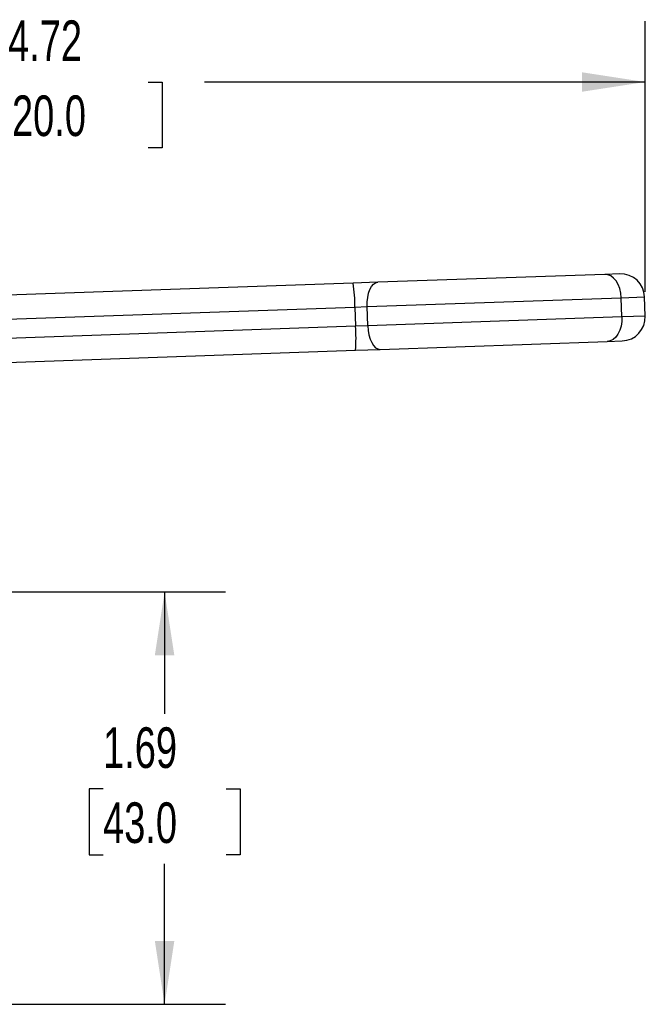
# Model space of a CAD drawing. Header units: inches. Extents: x 0.5 to 21.5, y 0.5 to 16.5.
# Tile 5 of 11: x 7.8 to 10.3, y 5.6 to 9.6. Entities that reach past the tile are written whole.
import ezdxf

# ---------------------------------------------------------------- set-up
doc = ezdxf.new("R2010")
doc.units = ezdxf.units.IN
doc.header["$LTSCALE"] = 2
doc.header["$MEASUREMENT"] = 0
doc.linetypes.add('SLD-Solid', pattern=[0])
doc.layers.add('DIMENSIONS', color=140, linetype='SLD-Solid', lineweight=25)
doc.styles.add('SLDTEXTSTYLE0', font='TXT', dxfattribs={"width": 0.7})
doc.dimstyles.new('SLDDIMSTYLE0', dxfattribs={"dimtxt": 0.169922, "dimasz": 0.26, "dimexe": 0, "dimexo": 0.0625, "dimgap": 0.04248, "dimtad": 0, "dimtih": 1, "dimtoh": 1, "dimrnd": 1e-09, "dimzin": 12, "dimdsep": 46, "dimtxsty": 'SLDTEXTSTYLE0', "dimsah": 1, "dimcen": 0.09, "dimadec": 0, "dimazin": 3, "dimtfac": 1, "dimtofl": 0, "dimtmove": 0, "dimatfit": 3, "dimfxl": 0, "dimfrac": 2, "dimtolj": 1, "dimtzin": 12, "dimarcsym": 0})

# ---------------------------------------------------------------- blocks, each defined once
blk = doc.blocks.new('_D')
at = {"layer": 'DIMENSIONS'}
for p, q in [((5.6112, 8.3217), (5.6112, 9.5907)), ((10.336, 8.4796), (10.336, 9.5907)), ((5.6112, 9.3407), (7.4202, 9.3407)), ((7.6505, 9.3407), (7.5934, 9.3407)), ((7.5934, 9.3407), (7.5934, 9.0707)), ((8.2967, 9.3407), (8.3538, 9.3407)), ((8.3538, 9.3407), (8.3538, 9.0707)), ((10.336, 9.3407), (8.527, 9.3407)), ((7.5934, 9.0707), (7.6505, 9.0707)), ((8.3538, 9.0707), (8.2967, 9.0707))]:
    blk.add_line(p, q, dxfattribs=at)
for points in [[(5.6112, 9.3407), (5.8712, 9.3007), (5.8712, 9.3807)], [(10.336, 9.3407), (10.076, 9.3807), (10.076, 9.3007)]]:
    blk.add_solid(points, dxfattribs=at)
at = {"layer": 'DIMENSIONS', "char_height": 0.16667, "attachment_point": 1, "style": 'SLDTEXTSTYLE0'}
for s, insert in [('4.72', (7.7211, 9.5936)), ('120.0', (7.6505, 9.2855))]:
    blk.add_mtext(s, dxfattribs=dict(at, insert=insert))
blk = doc.blocks.new('_D_3')
at = {"layer": 'DIMENSIONS'}
for p, q in [((7.2423, 7.2473), (8.6134, 7.2473)), ((8.3634, 7.2473), (8.3634, 6.7466)), ((8.1109, 6.4385), (8.0539, 6.4385)), ((8.0539, 6.4385), (8.0539, 6.1685)), ((8.6159, 6.4385), (8.6729, 6.4385)), ((8.6729, 6.4385), (8.6729, 6.1685)), ((8.0539, 6.1685), (8.1109, 6.1685)), ((8.6729, 6.1685), (8.6159, 6.1685)), ((8.3634, 5.5543), (8.3634, 6.1304)), ((7.2423, 5.5543), (8.6134, 5.5543))]:
    blk.add_line(p, q, dxfattribs=at)
for points in [[(8.3634, 7.2473), (8.3234, 6.9873), (8.4034, 6.9873)], [(8.3634, 5.5543), (8.4034, 5.8143), (8.3234, 5.8143)]]:
    blk.add_solid(points, dxfattribs=at)
at = {"layer": 'DIMENSIONS', "char_height": 0.16667, "attachment_point": 1, "style": 'SLDTEXTSTYLE0'}
for s, insert in [('1.69', (8.1109, 6.6914)), ('43.0', (8.1109, 6.3833))]:
    blk.add_mtext(s, dxfattribs=dict(at, insert=insert))

msp = doc.modelspace()

# ---------------------------------------------------------------- linework, layer by layer
for p, q in [((10.17, 8.5511), (9.2379, 8.5186)), ((10.2314, 8.5533), (10.17, 8.5511)), ((9.1376, 8.5151), (6.828, 8.4344)), ((9.2379, 8.5186), (9.1376, 8.5151)), ((9.1946, 8.4186), (10.2376, 8.455)), ((10.2376, 8.455), (10.3332, 8.4583)), ((10.2404, 8.3763), (10.2376, 8.455)), ((10.336, 8.3796), (10.3332, 8.4583)), ((6.8314, 8.336), (9.1445, 8.4168)), ((9.1445, 8.4168), (9.1946, 8.4186)), ((9.1445, 8.4168), (9.1472, 8.3381)), ((9.1974, 8.3399), (9.1946, 8.4186)), ((10.2404, 8.3763), (9.1974, 8.3399)), ((10.336, 8.3796), (10.2404, 8.3763)), ((9.1472, 8.3381), (6.8342, 8.2574)), ((9.1974, 8.3399), (9.1472, 8.3381)), ((9.2475, 8.2431), (10.1796, 8.2757)), ((10.1796, 8.2757), (10.2411, 8.2778)), ((6.8376, 8.159), (9.1472, 8.2396)), ((9.1472, 8.2396), (9.2475, 8.2431))]:
    msp.add_line(p, q)
at = {"flags": 128}
for points in [[(10.2376, 8.455), (10.2357, 8.4741), (10.2314, 8.4925), (10.2249, 8.5093), (10.2164, 8.5239), (10.2062, 8.5358), (10.1948, 8.5445), (10.1826, 8.5497), (10.17, 8.5511)], [(9.1946, 8.4186), (9.1948, 8.4378), (9.1968, 8.4563), (9.2006, 8.4735), (9.2059, 8.4886), (9.2125, 8.5011), (9.2203, 8.5105), (9.2289, 8.5164), (9.2379, 8.5186)], [(10.2404, 8.3763), (10.2398, 8.3571), (10.2368, 8.3385), (10.2314, 8.3213), (10.224, 8.3061), (10.2147, 8.2935), (10.2039, 8.284), (10.192, 8.278), (10.1796, 8.2757)], [(9.1974, 8.3399), (9.1989, 8.3207), (9.2022, 8.3024), (9.2071, 8.2855), (9.2135, 8.2708), (9.221, 8.2588), (9.2294, 8.25), (9.2383, 8.2447), (9.2475, 8.2431)]]:
    msp.add_lwpolyline(points, dxfattribs=at)
for centre, radius, start, end in [((10.2349, 8.4549), 0.0984, 2, 92), ((8.4283, 8.4164), 0.7162, 0.0334, 7.9185), ((10.2376, 8.3762), 0.0984, 272, 2), ((8.4327, 8.2886), 0.7162, 356.0815, 3.9666)]:
    msp.add_arc(centre, radius, start, end)

# ---------------------------------------------------------------- dimensions: what is measured, and where the dimension line sits
at = {"layer": 'DIMENSIONS'}
dim = msp.add_linear_dim(base=(10.336, 9.3407), p1=(5.6112, 8.2217), p2=(10.336, 8.3796), dimstyle='SLDDIMSTYLE0', dxfattribs=at)
dim.commit()
dim.dimension.update_dxf_attribs({"geometry": '_D', "text_midpoint": (7.9736, 9.3407), "dimtype": 160})
dim = msp.add_linear_dim(base=(8.3634, 5.5543), p1=(7.1423, 7.2473), p2=(7.1423, 5.5543), angle=90, dimstyle='SLDDIMSTYLE0', dxfattribs=at)
dim.commit()
dim.dimension.update_dxf_attribs({"geometry": '_D_3', "text_midpoint": (8.3634, 6.4385), "dimtype": 160})

doc.saveas('drawing.dxf')
